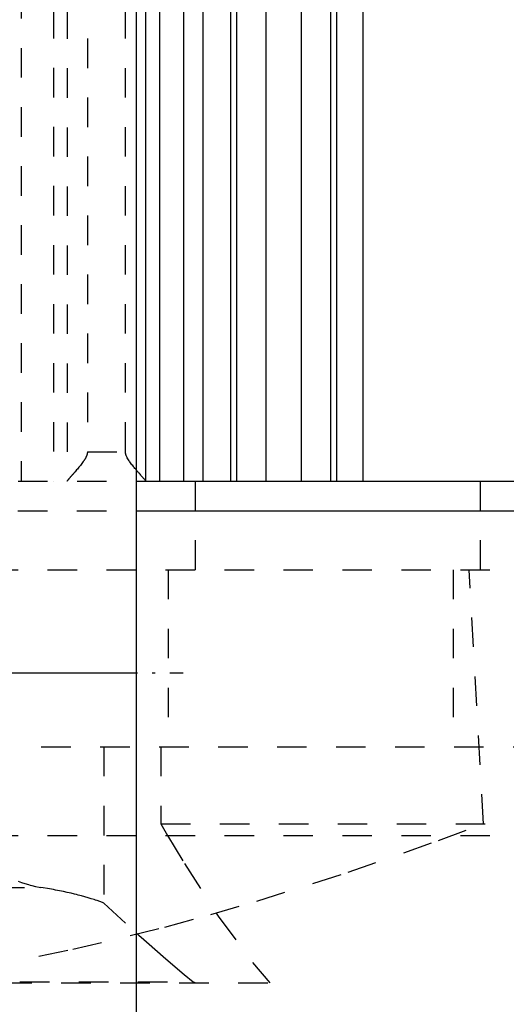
# Model space of a CAD drawing. Extents: x -70 to 70, y -1 to 583.
# Tile 7 of 15: x 12 to 29, y 185 to 218. Entities that reach past the tile are written whole.
import ezdxf

# ---------------------------------------------------------------- set-up
doc = ezdxf.new("R2010")
doc.units = 0
doc.linetypes.add('CENTER', pattern=[1.5, 0.45, -0.5, 0.05, -0.5])
doc.linetypes.add('DASHED', pattern=[2, 1, -1])
for name, color, linetype in [('AM_0', 7, 'CONTINUOUS'), ('AM_3', 7, 'DASHED'), ('AM_7', 7, 'CENTER')]:
    doc.layers.add(name, color=color, linetype=linetype)

msp = doc.modelspace()

# ---------------------------------------------------------------- linework, layer by layer
at = {"layer": 'AM_0', "color": 7, "linetype": 'CONTINUOUS'}
for p, q in [((16, 394.2), (16, 134)), ((23.7, 202.5), (23.7, 249.517)), ((17.608, 249.174), (17.608, 202.5)), ((18.26, 249.174), (18.26, 202.5)), ((16.326, 248.49), (16.326, 202.51)), ((16.79, 248.503), (16.79, 202.5)), ((19.206, 248.503), (19.206, 202.5)), ((19.404, 248.5), (19.404, 202.5)), ((20.4, 248.5), (20.4, 202.5)), ((21.6, 248.5), (21.6, 202.5)), ((22.596, 248.5), (22.596, 202.5)), ((22.794, 248.503), (22.794, 202.5)), ((16, 202.5), (57.145, 202.5)), ((16.007, 201.5), (43, 201.5)), ((16, 196), (-16, 196))]:
    msp.add_line(p, q, dxfattribs=at)
for points in [[(16.326, 202.51, 0), (16.324, 202.513, 0), (16.317, 202.522, 0), (16.309, 202.533, 0), (16.304, 202.539, 0), (16.298, 202.546, 0), (16.286, 202.561, 0), (16.271, 202.578, 0), (16.255, 202.597, 0), (16.238, 202.617, 0), (16.219, 202.638, 0), (16.209, 202.65, 0), (16.199, 202.661, 0), (16.179, 202.684, 0), (16.158, 202.709, 0), (16.135, 202.734, 0), (16.112, 202.76, 0), (16.088, 202.788, 0), (16.076, 202.802, 0), (16.064, 202.816, 0), (16.039, 202.845, 0), (16.013, 202.875, 0), (16, 202.89, 0)], [(16.338, 202.5, 0), (16.336, 202.5, 0), (16.332, 202.502, 0), (16.328, 202.507, 0), (16.326, 202.51, 0)]]:
    msp.add_polyline3d(points, dxfattribs=at)
at = {"layer": 'AM_3', "color": 6, "linetype": 'DASHED'}
for p, q in [((12.109, 249.174), (12.109, 202.5)), ((13.203, 248.503), (13.203, 202.5)), ((13.667, 248.49), (13.667, 202.51)), ((14.351, 247.5), (14.351, 203.5)), ((15.642, 203.5), (15.642, 247.5)), ((14.351, 203.5), (15.642, 203.5)), ((-16, 202.5), (16, 202.5)), ((18.02, 199.5), (18.02, 202.5)), ((27.679, 199.5), (27.679, 202.5)), ((-16.007, 201.5), (16.007, 201.5)), ((-43, 199.5), (43, 199.5)), ((17.084, 199.5), (17.084, 193.5)), ((26.753, 199.5), (26.753, 193.5)), ((27.783, 190.893), (27.295, 199.5)), ((-39.215, 193.5), (39.215, 193.5)), ((14.906, 193.5), (14.906, 188.204)), ((16.842, 193.5), (16.842, 190.893)), ((16.842, 190.893), (17.071, 190.494)), ((16.842, 190.893), (40.238, 190.893)), ((-41, 190.5), (41, 190.5)), ((-12.777, 188.733), (12.777, 188.733)), ((14.906, 188.204), (16.007, 187.194)), ((-20.535, 185.5), (20.535, 185.5)), ((-17.937, 185.536), (17.937, 185.536)), ((17.937, 185.536), (18.022, 185.5))]:
    msp.add_line(p, q, dxfattribs=at)
for points in [[(14.351, 203.5, 0), (14.351, 203.492, 0), (14.35, 203.478, 0), (14.349, 203.463, 0), (14.348, 203.456, 0), (14.347, 203.449, 0), (14.344, 203.435, 0), (14.342, 203.422, 0), (14.338, 203.408, 0), (14.335, 203.395, 0), (14.33, 203.383, 0), (14.328, 203.376, 0), (14.326, 203.37, 0), (14.321, 203.357, 0), (14.316, 203.345, 0), (14.311, 203.333, 0), (14.305, 203.321, 0), (14.299, 203.309, 0), (14.296, 203.303, 0), (14.293, 203.297, 0), (14.287, 203.285, 0), (14.281, 203.274, 0), (14.277, 203.268, 0), (14.274, 203.262, 0), (14.267, 203.25, 0), (14.26, 203.239, 0), (14.257, 203.233, 0), (14.253, 203.228, 0), (14.246, 203.216, 0), (14.239, 203.205, 0), (14.212, 203.166, 0), (14.164, 203.1, 0), (14.114, 203.035, 0), (14.062, 202.972, 0), (14.01, 202.91, 0), (13.985, 202.881, 0), (13.96, 202.851, 0), (13.931, 202.818, 0), (13.923, 202.809, 0), (13.915, 202.799, 0), (13.911, 202.795, 0), (13.907, 202.79, 0), (13.899, 202.781, 0), (13.891, 202.772, 0), (13.883, 202.763, 0), (13.876, 202.754, 0), (13.868, 202.746, 0), (13.864, 202.741, 0), (13.86, 202.737, 0), (13.853, 202.729, 0), (13.846, 202.72, 0), (13.838, 202.712, 0), (13.831, 202.704, 0), (13.824, 202.696, 0), (13.821, 202.692, 0), (13.817, 202.688, 0), (13.81, 202.68, 0), (13.804, 202.672, 0), (13.797, 202.665, 0), (13.79, 202.657, 0), (13.784, 202.65, 0), (13.781, 202.646, 0), (13.777, 202.643, 0), (13.771, 202.635, 0), (13.765, 202.628, 0), (13.759, 202.621, 0), (13.753, 202.614, 0), (13.747, 202.608, 0), (13.744, 202.604, 0), (13.742, 202.601, 0), (13.736, 202.595, 0), (13.731, 202.589, 0), (13.728, 202.586, 0), (13.725, 202.583, 0), (13.72, 202.577, 0), (13.716, 202.571, 0), (13.713, 202.568, 0), (13.711, 202.565, 0), (13.706, 202.56, 0), (13.702, 202.555, 0), (13.698, 202.55, 0), (13.694, 202.545, 0), (13.691, 202.541, 0), (13.689, 202.539, 0), (13.687, 202.537, 0), (13.684, 202.533, 0), (13.681, 202.529, 0), (13.678, 202.525, 0), (13.675, 202.522, 0), (13.673, 202.519, 0), (13.672, 202.517, 0), (13.671, 202.516, 0), (13.669, 202.513, 0), (13.668, 202.511, 0), (13.667, 202.51, 0)], [(16, 202.89, 0), (15.988, 202.904, 0), (15.962, 202.934, 0), (15.937, 202.965, 0), (15.924, 202.98, 0), (15.912, 202.996, 0), (15.886, 203.027, 0), (15.861, 203.058, 0), (15.837, 203.09, 0), (15.812, 203.122, 0), (15.789, 203.155, 0), (15.777, 203.171, 0), (15.766, 203.187, 0), (15.744, 203.221, 0), (15.723, 203.254, 0), (15.704, 203.289, 0), (15.686, 203.324, 0), (15.677, 203.344, 0), (15.675, 203.35, 0), (15.672, 203.357, 0), (15.671, 203.36, 0), (15.67, 203.363, 0), (15.667, 203.369, 0), (15.665, 203.375, 0), (15.664, 203.378, 0), (15.663, 203.381, 0), (15.661, 203.388, 0), (15.659, 203.394, 0), (15.658, 203.397, 0), (15.657, 203.4, 0), (15.655, 203.407, 0), (15.654, 203.413, 0), (15.652, 203.42, 0), (15.65, 203.426, 0), (15.649, 203.433, 0), (15.648, 203.436, 0), (15.648, 203.44, 0), (15.647, 203.447, 0), (15.646, 203.453, 0), (15.645, 203.46, 0), (15.644, 203.467, 0), (15.643, 203.474, 0), (15.643, 203.478, 0), (15.643, 203.482, 0), (15.642, 203.489, 0), (15.642, 203.496, 0), (15.642, 203.5, 0)], [(13.667, 202.51, 0), (13.665, 202.507, 0), (13.661, 202.502, 0), (13.657, 202.5, 0), (13.655, 202.5, 0)], [(-27.783, 190.893, 0), (-26.259, 190.325, 0), (-23.188, 189.251, 0), (-20.091, 188.269, 0), (-18.537, 187.817, 0), (-16.979, 187.393, 0), (-13.859, 186.639, 0), (-10.742, 186.019, 0), (-7.637, 185.546, 0), (-4.555, 185.228, 0), (-1.507, 185.07, 0), (0, 185.05, 0), (1.507, 185.07, 0), (4.555, 185.228, 0), (7.637, 185.546, 0), (10.742, 186.019, 0), (13.859, 186.639, 0), (16.979, 187.393, 0), (18.537, 187.817, 0), (20.091, 188.269, 0), (23.188, 189.251, 0), (26.259, 190.325, 0), (27.783, 190.893, 0)], [(17.071, 190.494, 0), (17.638, 189.541, 0), (18.787, 187.76, 0), (19.95, 186.189, 0), (20.535, 185.5, 0)], [(12.004, 188.95, 0), (12.116, 188.907, 0), (12.231, 188.867, 0), (12.35, 188.831, 0), (12.41, 188.814, 0), (12.47, 188.798, 0), (12.592, 188.769, 0), (12.716, 188.744, 0), (12.777, 188.733, 0)], [(14.906, 188.204, 0), (14.862, 188.221, 0), (14.771, 188.255, 0), (14.677, 188.289, 0), (14.629, 188.305, 0), (14.579, 188.322, 0), (14.478, 188.354, 0), (14.373, 188.386, 0), (14.264, 188.417, 0), (14.153, 188.448, 0), (14.037, 188.478, 0), (13.978, 188.493, 0), (13.918, 188.508, 0), (13.796, 188.537, 0), (13.67, 188.565, 0), (13.542, 188.593, 0), (13.41, 188.62, 0), (13.274, 188.647, 0), (13.206, 188.66, 0), (13.136, 188.672, 0), (12.995, 188.697, 0), (12.851, 188.722, 0), (12.777, 188.733, 0)], [(16.007, 187.194, 0), (16.349, 186.888, 0), (17.007, 186.313, 0), (17.634, 185.784, 0), (17.937, 185.536, 0)]]:
    msp.add_polyline3d(points, dxfattribs=at)
msp.add_arc((-105.055, 459.032), 305.126, 294.55476, 296.79591, dxfattribs=at)
at = {"layer": 'AM_7', "color": 4, "linetype": 'CENTER'}
msp.add_line((17.6, 196), (-17.6, 196), dxfattribs=at)

doc.saveas('drawing.dxf')
